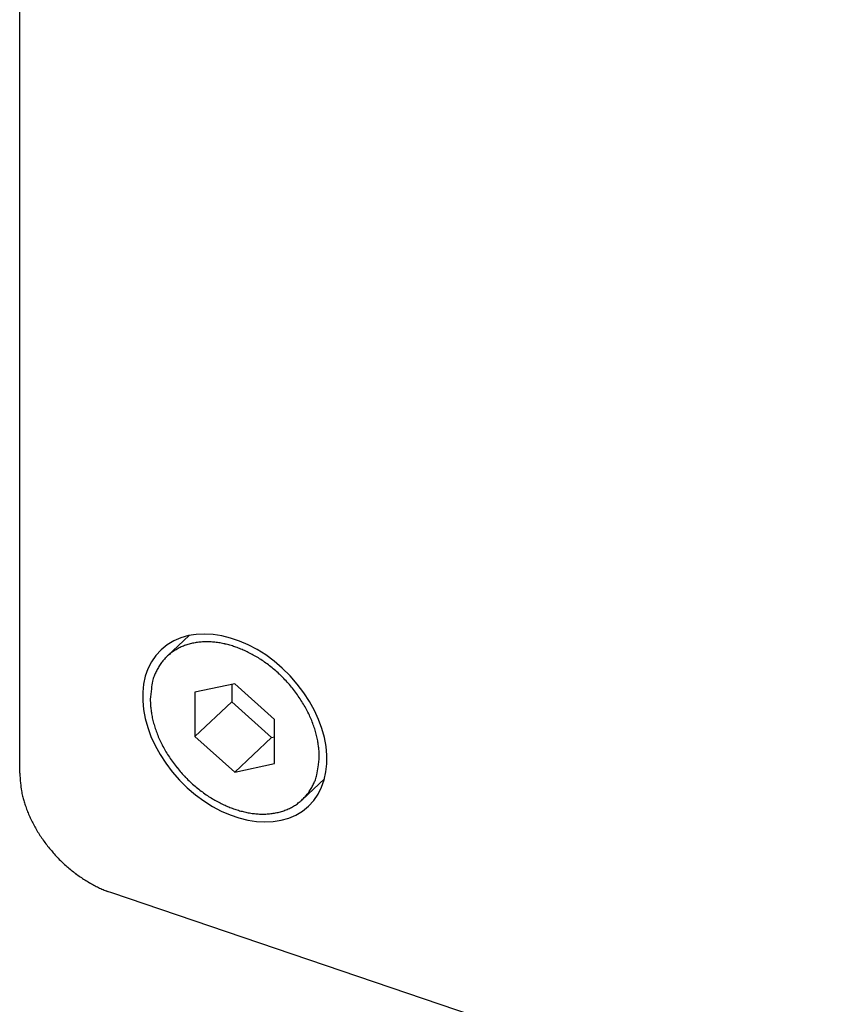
# Model space of a CAD drawing. Header units: millimetres. Extents: x 43 to 2527, y 45 to 1953.
# Tile 10 of 26: x 320 to 341, y 86 to 111. Entities that reach past the tile are written whole.
import ezdxf

# ---------------------------------------------------------------- set-up
doc = ezdxf.new("R2010")
doc.units = ezdxf.units.MM
doc.layers.add('1', color=7, linetype='Continuous')

msp = doc.modelspace()

# ---------------------------------------------------------------- linework, layer by layer
at = {"layer": '1', "color": 2, "linetype": 'Continuous'}
for p, q in [((319.849, 91.746), (319.849, 146.666)), ((324.108, 95.205), (323.553, 94.682)), ((325.251, 93.994), (324.248, 93.778)), ((325.174, 93.978), (325.174, 93.538)), ((326.253, 93.098), (325.251, 93.994)), ((323.128, 93.602), (323.132, 93.483)), ((324.248, 93.778), (324.248, 92.665)), ((325.174, 93.538), (324.248, 92.665)), ((325.174, 93.538), (326.177, 92.641)), ((326.253, 91.984), (326.253, 93.098)), ((324.248, 92.665), (325.251, 91.768)), ((326.177, 92.641), (325.251, 91.768)), ((326.177, 92.641), (326.253, 92.658)), ((327.373, 92.161), (327.37, 92.279)), ((325.251, 91.768), (326.253, 91.984)), ((326.949, 91.08), (327.504, 91.604)), ((322.164, 88.734), (322.053, 88.774)), ((379.273, 69.35), (322.164, 88.734))]:
    msp.add_line(p, q, dxfattribs=at)
for centre, radius, start, end in [((324.546, 93.306), 1.739, 95.6112, 99.693), ((324.548, 93.176), 1.869, 91.4275, 95.2657), ((324.545, 93.055), 1.991, 87.6313, 91.2659), ((324.528, 92.921), 2.125, 83.8999, 87.3258), ((324.507, 92.774), 2.274, 80.5373, 83.7544), ((324.414, 93.772), 1.252, 124.6786, 130.0012), ((324.442, 93.72), 1.311, 119.2974, 124.4194), ((324.471, 93.663), 1.375, 114.2524, 119.182), ((324.491, 93.599), 1.442, 109.1802, 113.9343), ((324.516, 93.52), 1.524, 104.5208, 109.072), ((324.532, 93.416), 1.629, 99.8581, 104.1686), ((324.461, 92.588), 2.465, 77.2397, 80.2132), ((324.447, 92.545), 2.509, 74.2276, 77.1411), ((324.421, 92.473), 2.586, 71.2748, 74.0921), ((324.361, 92.311), 2.759, 68.5017, 71.1872), ((324.331, 92.248), 2.828, 65.6795, 68.3994), ((324.283, 92.135), 2.951, 63.0327, 65.734), ((324.4, 93.787), 1.233, 140.6264, 145.998), ((324.45, 93.731), 1.307, 135.1305, 140.1424), ((324.409, 93.769), 1.252, 129.7563, 135.036), ((324.224, 92.031), 3.07, 60.253, 62.9361), ((324.163, 91.921), 3.196, 57.6202, 60.2717), ((324.115, 91.854), 3.279, 54.8828, 57.5375), ((324.065, 91.78), 3.368, 52.2783, 54.9198), ((324.493, 93.698), 1.357, 150.0684, 154.7803), ((324.3, 93.856), 1.111, 146.0843, 152.1696), ((324.026, 91.736), 3.426, 49.5573, 52.2041), ((323.995, 91.696), 3.477, 46.9567, 49.6023), ((324.392, 93.765), 1.24, 166.2611, 175.477), ((324.413, 93.775), 1.258, 161.0333, 166.9259), ((325.788, 93.07), 2.796, 154.4397, 156.5229), ((323.979, 91.685), 3.496, 44.234, 46.894), ((323.98, 91.681), 3.498, 41.6186, 44.2929), ((326.499, 93.38), 3.378, 171.7916, 176.2436), ((323.995, 91.698), 3.475, 38.8664, 41.5633), ((324.034, 91.724), 3.429, 36.2101, 38.9367), ((324.082, 91.763), 3.367, 33.4132, 36.1704), ((324.16, 91.809), 3.276, 30.6919, 33.4948), ((325.062, 93.592), 1.933, 183.2286, 186.8698), ((325.357, 93.62), 2.229, 186.6596, 189.9535), ((324.243, 91.859), 3.18, 27.8195, 30.6624), ((324.353, 91.912), 3.058, 25.0148, 27.9156), ((325.581, 93.653), 2.456, 189.8265, 192.9331), ((325.644, 93.671), 2.521, 193.0113, 196.1513), ((324.454, 91.961), 2.946, 22.042, 24.9823), ((324.596, 92.012), 2.794, 19.1361, 22.1548), ((325.768, 93.702), 2.649, 196.0436, 199.1305), ((325.905, 93.75), 2.794, 199.1316, 202.1502), ((324.733, 92.06), 2.649, 16.0391, 19.1259), ((326.047, 93.802), 2.946, 202.0465, 204.9868), ((326.149, 93.851), 3.058, 205.0149, 207.9156), ((324.858, 92.091), 2.521, 13.0158, 16.1559), ((324.92, 92.109), 2.456, 9.8227, 12.9293), ((326.259, 93.903), 3.18, 207.8167, 210.6595), ((325.144, 92.143), 2.229, 6.659, 9.9529), ((325.44, 92.17), 1.933, 3.2328, 6.874), ((326.341, 93.954), 3.277, 210.6947, 213.4975), ((326.419, 94), 3.367, 213.4132, 216.1704), ((324.002, 92.382), 3.378, 351.7936, 356.2456), ((326.468, 94.038), 3.429, 216.2102, 218.9367), ((326.507, 94.064), 3.475, 218.8664, 221.5633), ((326.109, 91.998), 1.24, 346.2611, 355.477), ((324.604, 92.007), 4.762, 183.1411, 186.1789), ((326.521, 94.082), 3.498, 221.6209, 224.2953), ((326.522, 94.077), 3.495, 224.2318, 226.8918), ((324.713, 92.693), 2.796, 334.4397, 336.5229), ((326.088, 91.988), 1.258, 341.0322, 346.9248), ((321.883, 91.638), 2.019, 184.0692, 189.6769), ((326.507, 94.066), 3.477, 226.9567, 229.6023), ((326.476, 94.026), 3.426, 229.5598, 232.2066), ((326.437, 93.983), 3.368, 232.2783, 234.9198), ((326.202, 91.906), 1.111, 326.0903, 332.1756), ((326.008, 92.065), 1.357, 330.0643, 334.7763), ((322.31, 91.713), 2.452, 189.7365, 192.9043), ((325.917, 92.849), 6.229, 195.6787, 196.715), ((326.387, 93.908), 3.279, 234.8818, 237.5365), ((326.339, 93.841), 3.196, 237.6184, 240.2699), ((326.092, 91.993), 1.251, 309.7593, 315.039), ((326.052, 92.031), 1.307, 315.1275, 320.1394), ((326.102, 91.976), 1.233, 320.6228, 325.9944), ((322.918, 91.942), 3.097, 196.6033, 198.938), ((322.566, 91.773), 2.709, 197.9823, 200.8603), ((326.277, 93.731), 3.07, 240.2562, 242.9392), ((326.219, 93.627), 2.951, 243.0293, 245.7306), ((326.171, 93.515), 2.828, 245.6796, 248.3994), ((326.14, 93.452), 2.759, 248.5031, 251.1886), ((326.081, 93.289), 2.586, 251.2736, 254.0909), ((326.01, 92.164), 1.442, 289.1802, 293.9343), ((326.031, 92.099), 1.375, 294.2524, 299.182), ((326.059, 92.042), 1.311, 299.2974, 304.4194), ((326.088, 91.991), 1.252, 304.6786, 310.0012), ((323.034, 91.961), 3.213, 201.0111, 203.4512), ((323.345, 92.116), 3.561, 203.7517, 205.9729), ((326.054, 93.217), 2.509, 254.2276, 257.1411), ((326.04, 93.175), 2.465, 257.2437, 260.2171), ((325.995, 92.988), 2.274, 260.5334, 263.7504), ((325.973, 92.842), 2.126, 263.9002, 267.3261), ((325.956, 92.707), 1.99, 267.6353, 271.2699), ((325.954, 92.586), 1.869, 271.4234, 275.2616), ((325.955, 92.456), 1.739, 275.6113, 279.693), ((325.969, 92.346), 1.629, 279.8581, 284.1686), ((325.986, 92.242), 1.524, 284.5208, 289.072), ((323.277, 92.088), 3.487, 206.0494, 208.3704), ((323.31, 92.099), 3.521, 208.2702, 210.6113), ((323.423, 92.172), 3.655, 210.7028, 212.9851), ((323.501, 92.224), 3.749, 212.9978, 215.243), ((323.53, 92.251), 3.788, 215.3241, 217.5627), ((323.555, 92.268), 3.819, 217.5306, 219.7598), ((323.575, 92.291), 3.848, 219.8339, 222.048), ((323.577, 92.291), 3.85, 222.0205, 224.2288), ((323.568, 92.288), 3.842, 224.297, 226.4985), ((323.544, 92.259), 3.804, 226.4604, 228.6662), ((323.515, 92.232), 3.765, 228.7242, 230.9277), ((323.475, 92.178), 3.697, 230.8874, 233.1011), ((323.436, 92.133), 3.639, 233.1598, 235.3713), ((323.38, 92.046), 3.535, 235.3228, 237.5566), ((323.323, 91.961), 3.433, 237.591, 239.8411), ((323.28, 91.881), 3.342, 239.7972, 242.0548), ((323.263, 91.86), 3.315, 242.1363, 244.3522), ((323.171, 91.661), 3.096, 244.2909, 246.598), ((323.047, 91.362), 2.772, 246.496, 248.9926)]:
    msp.add_arc(centre, radius, start, end, dxfattribs=at)
msp.add_ellipse((325.251, 92.881), major_axis=(1.852, -1.965), ratio=0.707107, start_param=0, end_param=6.283185, dxfattribs=at)

doc.saveas('drawing.dxf')
